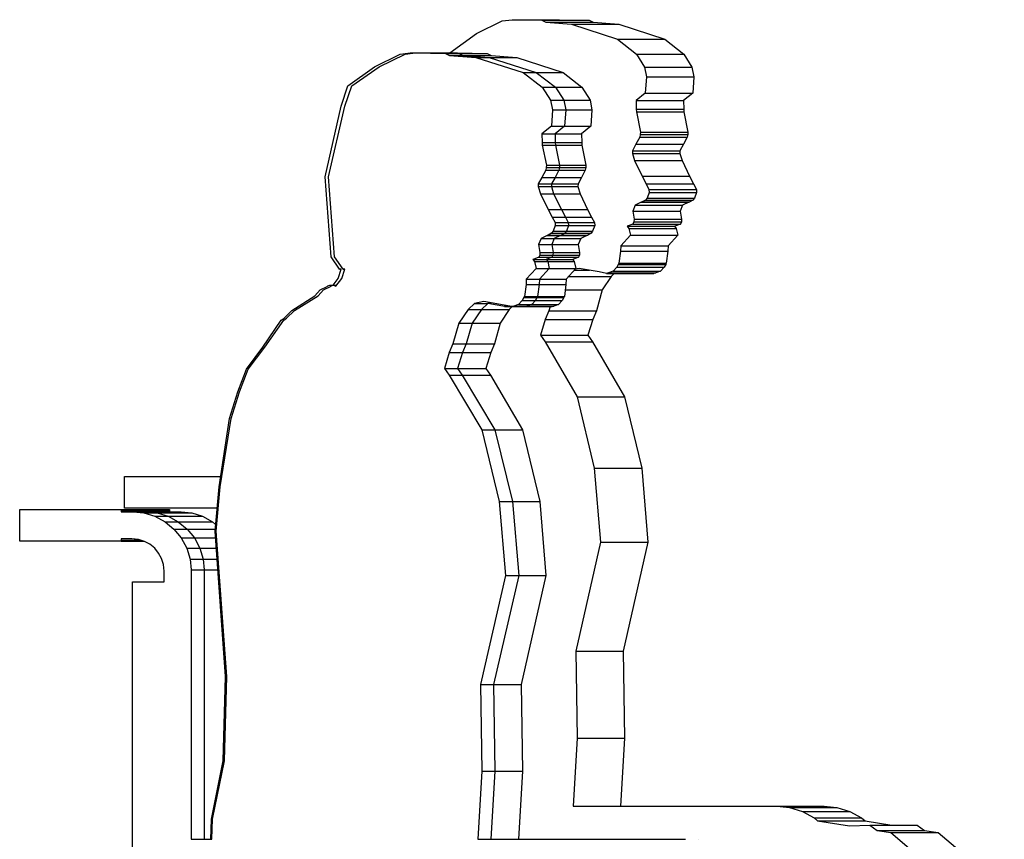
# Model space of a CAD drawing. Header units: millimetres. Extents: x 104309 to 136725, y -2961 to 21551.
# Tile 7 of 21: x 119912 to 120784, y 5400 to 6126. Entities that reach past the tile are written whole.
import ezdxf

# ---------------------------------------------------------------- set-up
doc = ezdxf.new("R2010")
doc.units = ezdxf.units.MM
doc.header["$LTSCALE"] = 0.5
doc.header["$MEASUREMENT"] = 0
doc.linetypes.add('PLINE', pattern=[0])
doc.layers.add('27-- Fast inventar(Nye konstruksjoner)', color=7, linetype='Continuous')

msp = doc.modelspace()

# ---------------------------------------------------------------- linework, layer by layer
at = {"layer": '27-- Fast inventar(Nye konstruksjoner)', "linetype": 'PLINE'}
for p, q in [((120316.65, 6113.48), (120339.4, 6124.63)), ((120339.4, 6124.63), (120348.18, 6125.75)), ((120348.18, 6125.75), (120374.46, 6125.28)), ((120348.18, 6125.75), (120390.18, 6125.75)), ((120374.46, 6125.28), (120377.9, 6123.47)), ((120374.46, 6125.28), (120416.46, 6125.28)), ((120377.9, 6123.47), (120400.62, 6121.72)), ((120377.9, 6123.47), (120419.9, 6123.47)), ((120390.18, 6125.75), (120416.46, 6125.28)), ((120400.62, 6121.72), (120441.54, 6108.44)), ((120400.62, 6121.72), (120442.62, 6121.72)), ((120416.46, 6125.28), (120419.9, 6123.47)), ((120419.9, 6123.47), (120442.62, 6121.72)), ((120442.62, 6121.72), (120483.54, 6108.44)), ((120293.15, 6096.48), (120316.65, 6113.48)), ((120441.54, 6108.44), (120458.2, 6095.36)), ((120441.54, 6108.44), (120483.54, 6108.44)), ((120483.54, 6108.44), (120500.2, 6095.36)), ((120226.39, 6084.1), (120249.13, 6095.25)), ((120230.33, 6084.1), (120253.55, 6095.25)), ((120249.13, 6095.25), (120257.91, 6096.37)), ((120253.55, 6095.25), (120262.51, 6096.37)), ((120257.91, 6096.37), (120261.94, 6096.3)), ((120257.91, 6096.37), (120262.51, 6096.37)), ((120262.51, 6096.37), (120289.35, 6095.9)), ((120262.51, 6096.37), (120274.22, 6096.37)), ((120274.22, 6096.37), (120299.91, 6096.37)), ((120274.22, 6096.37), (120301.05, 6095.9)), ((120289.35, 6095.9), (120292.86, 6094.09)), ((120289.35, 6095.9), (120301.05, 6095.9)), ((120292.86, 6094.09), (120316.06, 6092.34)), ((120292.86, 6094.09), (120304.56, 6094.09)), ((120293.11, 6096.37), (120293.15, 6096.48)), ((120299.91, 6096.37), (120326.19, 6095.9)), ((120301.05, 6095.9), (120326.19, 6095.9)), ((120301.05, 6095.9), (120304.56, 6094.09)), ((120304.56, 6094.09), (120329.63, 6094.09)), ((120304.56, 6094.09), (120327.77, 6092.34)), ((120326.19, 6095.9), (120329.63, 6094.09)), ((120329.63, 6094.09), (120352.36, 6092.34)), ((120458.2, 6095.36), (120465.4, 6083.79)), ((120458.2, 6095.36), (120500.2, 6095.36)), ((120500.2, 6095.36), (120507.41, 6083.79)), ((120316.06, 6092.34), (120357.84, 6079.06)), ((120316.06, 6092.34), (120327.77, 6092.34)), ((120327.77, 6092.34), (120352.36, 6092.34)), ((120327.77, 6092.34), (120369.55, 6079.06)), ((120352.36, 6092.34), (120393.27, 6079.06)), ((120202.88, 6067.1), (120226.39, 6084.1)), ((120206.33, 6067.1), (120230.33, 6084.1)), ((120357.84, 6079.06), (120374.85, 6065.98)), ((120357.84, 6079.06), (120369.55, 6079.06)), ((120369.55, 6079.06), (120393.27, 6079.06)), ((120369.55, 6079.06), (120386.56, 6065.98)), ((120393.27, 6079.06), (120409.93, 6065.98)), ((120465.4, 6083.79), (120467.1, 6075.16)), ((120465.4, 6083.79), (120507.41, 6083.79)), ((120507.41, 6083.79), (120509.11, 6075.16)), ((120467.1, 6075.16), (120466.1, 6060.69)), ((120467.1, 6075.16), (120509.11, 6075.16)), ((120509.11, 6075.16), (120508.1, 6060.69)), ((120196.7, 6049.13), (120202.88, 6067.1)), ((120200.01, 6049.13), (120206.33, 6067.1)), ((120374.85, 6065.98), (120382.21, 6054.41)), ((120374.85, 6065.98), (120386.56, 6065.98)), ((120386.56, 6065.98), (120409.93, 6065.98)), ((120386.56, 6065.98), (120393.91, 6054.41)), ((120409.93, 6065.98), (120417.14, 6054.41)), ((120466.1, 6060.69), (120457.97, 6054.04)), ((120466.1, 6060.69), (120508.1, 6060.69)), ((120508.1, 6060.69), (120499.98, 6054.04)), ((120382.21, 6054.41), (120383.95, 6045.78)), ((120382.21, 6054.41), (120393.91, 6054.41)), ((120393.91, 6054.41), (120417.14, 6054.41)), ((120393.91, 6054.41), (120395.65, 6045.78)), ((120417.14, 6054.41), (120418.84, 6045.78)), ((120457.97, 6054.04), (120458.06, 6046.43)), ((120457.97, 6054.04), (120499.98, 6054.04)), ((120499.98, 6054.04), (120500.07, 6046.43)), ((120182.61, 5986.52), (120196.7, 6049.13)), ((120185.63, 5986.52), (120200.01, 6049.13)), ((120383.95, 6045.78), (120382.92, 6031.31)), ((120383.95, 6045.78), (120395.65, 6045.78)), ((120395.65, 6045.78), (120394.62, 6031.31)), ((120395.65, 6045.78), (120418.84, 6045.78)), ((120418.84, 6045.78), (120417.83, 6031.31)), ((120458.06, 6046.43), (120458.17, 6044.08)), ((120458.06, 6046.43), (120500.07, 6046.43)), ((120458.17, 6044.08), (120461.75, 6026.27)), ((120458.17, 6044.08), (120500.18, 6044.08)), ((120500.07, 6046.43), (120500.18, 6044.08)), ((120500.18, 6044.08), (120503.76, 6026.27)), ((120382.92, 6031.31), (120374.62, 6024.65)), ((120374.62, 6024.65), (120374.72, 6017.05)), ((120374.62, 6024.65), (120386.33, 6024.65)), ((120382.92, 6031.31), (120394.62, 6031.31)), ((120394.62, 6031.31), (120386.33, 6024.65)), ((120386.33, 6024.65), (120409.71, 6024.65)), ((120386.33, 6024.65), (120386.42, 6017.05)), ((120394.62, 6031.31), (120417.83, 6031.31)), ((120417.83, 6031.31), (120409.71, 6024.65)), ((120409.71, 6024.65), (120409.8, 6017.05)), ((120461.65, 6024.19), (120461.24, 6021.79)), ((120461.75, 6026.27), (120461.65, 6024.19)), ((120461.65, 6024.19), (120503.65, 6024.19)), ((120461.75, 6026.27), (120503.76, 6026.27)), ((120503.65, 6024.19), (120503.24, 6021.79)), ((120503.76, 6026.27), (120503.65, 6024.19)), ((120374.72, 6017.05), (120374.83, 6014.7)), ((120374.72, 6017.05), (120386.42, 6017.05)), ((120386.42, 6017.05), (120409.8, 6017.05)), ((120386.42, 6017.05), (120386.53, 6014.7)), ((120409.8, 6017.05), (120409.91, 6014.7)), ((120457.84, 6015.51), (120454.8, 6009.63)), ((120461.24, 6021.79), (120457.84, 6015.51)), ((120457.84, 6015.51), (120499.85, 6015.51)), ((120461.24, 6021.79), (120503.24, 6021.79)), ((120499.85, 6015.51), (120496.81, 6009.63)), ((120503.24, 6021.79), (120499.85, 6015.51)), ((120374.83, 6014.7), (120378.49, 5996.89)), ((120374.83, 6014.7), (120386.53, 6014.7)), ((120386.53, 6014.7), (120409.91, 6014.7)), ((120386.53, 6014.7), (120390.19, 5996.89)), ((120409.91, 6014.7), (120413.49, 5996.89)), ((120454.8, 6009.63), (120454.68, 6007.33)), ((120454.68, 6007.33), (120456.64, 6000.96)), ((120454.68, 6007.33), (120496.68, 6007.33)), ((120454.8, 6009.63), (120496.81, 6009.63)), ((120496.81, 6009.63), (120496.68, 6007.33)), ((120496.68, 6007.33), (120498.65, 6000.96)), ((120456.64, 6000.96), (120463.29, 5987.05)), ((120456.64, 6000.96), (120498.65, 6000.96)), ((120498.65, 6000.96), (120505.29, 5987.05)), ((120377.96, 5992.41), (120374.49, 5986.13)), ((120378.38, 5994.81), (120377.96, 5992.41)), ((120377.96, 5992.41), (120389.66, 5992.41)), ((120378.49, 5996.89), (120378.38, 5994.81)), ((120378.38, 5994.81), (120390.08, 5994.81)), ((120378.49, 5996.89), (120390.19, 5996.89)), ((120389.66, 5992.41), (120386.2, 5986.13)), ((120390.08, 5994.81), (120389.66, 5992.41)), ((120389.66, 5992.41), (120412.98, 5992.41)), ((120390.19, 5996.89), (120390.08, 5994.81)), ((120390.08, 5994.81), (120413.39, 5994.81)), ((120390.19, 5996.89), (120413.49, 5996.89)), ((120412.98, 5992.41), (120409.58, 5986.13)), ((120413.39, 5994.81), (120412.98, 5992.41)), ((120413.49, 5996.89), (120413.39, 5994.81)), ((120187.87, 5915.78), (120182.61, 5986.52)), ((120191, 5915.78), (120185.63, 5986.52)), ((120371.39, 5980.25), (120371.26, 5977.95)), ((120374.49, 5986.13), (120371.39, 5980.25)), ((120371.39, 5980.25), (120383.09, 5980.25)), ((120374.49, 5986.13), (120386.2, 5986.13)), ((120383.09, 5980.25), (120382.96, 5977.95)), ((120386.2, 5986.13), (120383.09, 5980.25)), ((120383.09, 5980.25), (120406.54, 5980.25)), ((120386.2, 5986.13), (120409.58, 5986.13)), ((120406.54, 5980.25), (120406.41, 5977.95)), ((120409.58, 5986.13), (120406.54, 5980.25)), ((120463.29, 5987.05), (120466.81, 5980.33)), ((120463.29, 5987.05), (120505.29, 5987.05)), ((120466.81, 5980.33), (120469.32, 5975.4)), ((120466.81, 5980.33), (120508.81, 5980.33)), ((120505.29, 5987.05), (120508.81, 5980.33)), ((120508.81, 5980.33), (120511.33, 5975.4)), ((120371.26, 5977.95), (120373.26, 5971.58)), ((120371.26, 5977.95), (120382.96, 5977.95)), ((120373.26, 5971.58), (120380.05, 5957.67)), ((120373.26, 5971.58), (120384.97, 5971.58)), ((120382.96, 5977.95), (120406.41, 5977.95)), ((120382.96, 5977.95), (120384.97, 5971.58)), ((120384.97, 5971.58), (120408.38, 5971.58)), ((120384.97, 5971.58), (120391.76, 5957.67)), ((120406.41, 5977.95), (120408.38, 5971.58)), ((120408.38, 5971.58), (120415.03, 5957.67)), ((120469.54, 5972.76), (120467.72, 5967.75)), ((120469.32, 5975.4), (120469.54, 5972.76)), ((120469.32, 5975.4), (120511.33, 5975.4)), ((120469.54, 5972.76), (120511.54, 5972.76)), ((120511.54, 5972.76), (120509.72, 5967.75)), ((120511.33, 5975.4), (120511.54, 5972.76)), ((120462.57, 5964.09), (120457.14, 5961.39)), ((120463.47, 5964.32), (120462.57, 5964.09)), ((120462.57, 5964.09), (120504.58, 5964.09)), ((120466.3, 5965.99), (120463.47, 5964.32)), ((120463.47, 5964.32), (120505.47, 5964.32)), ((120467.72, 5967.75), (120466.3, 5965.99)), ((120466.3, 5965.99), (120508.31, 5965.99)), ((120467.72, 5967.75), (120509.72, 5967.75)), ((120504.58, 5964.09), (120499.15, 5961.39)), ((120505.47, 5964.32), (120504.58, 5964.09)), ((120508.31, 5965.99), (120505.47, 5964.32)), ((120509.72, 5967.75), (120508.31, 5965.99)), ((120380.05, 5957.67), (120383.65, 5950.95)), ((120380.05, 5957.67), (120391.76, 5957.67)), ((120391.76, 5957.67), (120415.03, 5957.67)), ((120391.76, 5957.67), (120395.35, 5950.95)), ((120415.03, 5957.67), (120418.55, 5950.95)), ((120457.14, 5961.39), (120455, 5956.15)), ((120455, 5956.15), (120456.17, 5949.06)), ((120455, 5956.15), (120497, 5956.15)), ((120457.14, 5961.39), (120499.15, 5961.39)), ((120499.15, 5961.39), (120497, 5956.15)), ((120497, 5956.15), (120498.18, 5949.06)), ((120383.65, 5950.95), (120386.21, 5946.02)), ((120383.65, 5950.95), (120395.35, 5950.95)), ((120386.21, 5946.02), (120386.43, 5943.38)), ((120386.21, 5946.02), (120397.92, 5946.02)), ((120395.35, 5950.95), (120418.55, 5950.95)), ((120395.35, 5950.95), (120397.92, 5946.02)), ((120397.92, 5946.02), (120421.06, 5946.02)), ((120397.92, 5946.02), (120398.14, 5943.38)), ((120418.55, 5950.95), (120421.06, 5946.02)), ((120421.06, 5946.02), (120421.28, 5943.38)), ((120456.05, 5946.74), (120455.12, 5944.77)), ((120456.17, 5949.06), (120456.05, 5946.74)), ((120456.05, 5946.74), (120498.05, 5946.74)), ((120456.17, 5949.06), (120498.18, 5949.06)), ((120498.05, 5946.74), (120497.12, 5944.77)), ((120498.18, 5949.06), (120498.05, 5946.74)), ((120383.13, 5936.61), (120380.23, 5934.94)), ((120384.57, 5938.37), (120383.13, 5936.61)), ((120383.13, 5936.61), (120394.83, 5936.61)), ((120386.43, 5943.38), (120384.57, 5938.37)), ((120384.57, 5938.37), (120396.28, 5938.37)), ((120386.43, 5943.38), (120398.14, 5943.38)), ((120394.83, 5936.61), (120391.94, 5934.94)), ((120396.28, 5938.37), (120394.83, 5936.61)), ((120394.83, 5936.61), (120418.04, 5936.61)), ((120398.14, 5943.38), (120396.28, 5938.37)), ((120396.28, 5938.37), (120419.46, 5938.37)), ((120398.14, 5943.38), (120421.28, 5943.38)), ((120418.04, 5936.61), (120415.2, 5934.94)), ((120419.46, 5938.37), (120418.04, 5936.61)), ((120421.28, 5943.38), (120419.46, 5938.37)), ((120450.19, 5942.75), (120450.03, 5942.79)), ((120450.03, 5942.79), (120451.5, 5940.86)), ((120455.12, 5944.77), (120450.19, 5942.75)), ((120450.19, 5942.75), (120492.19, 5942.75)), ((120451.5, 5940.86), (120452.87, 5934.87)), ((120451.5, 5940.86), (120493.5, 5940.86)), ((120455.12, 5944.77), (120497.12, 5944.77)), ((120492.05, 5942.75), (120493.5, 5940.86)), ((120497.12, 5944.77), (120492.19, 5942.75)), ((120493.5, 5940.86), (120494.87, 5934.87)), ((120373.78, 5932.01), (120371.59, 5926.77)), ((120379.32, 5934.7), (120373.78, 5932.01)), ((120373.78, 5932.01), (120385.48, 5932.01)), ((120380.23, 5934.94), (120379.32, 5934.7)), ((120379.32, 5934.7), (120391.03, 5934.7)), ((120380.23, 5934.94), (120391.94, 5934.94)), ((120385.48, 5932.01), (120383.29, 5926.77)), ((120391.03, 5934.7), (120385.48, 5932.01)), ((120385.48, 5932.01), (120408.88, 5932.01)), ((120391.94, 5934.94), (120391.03, 5934.7)), ((120391.03, 5934.7), (120414.31, 5934.7)), ((120391.94, 5934.94), (120415.2, 5934.94)), ((120408.88, 5932.01), (120406.74, 5926.77)), ((120414.31, 5934.7), (120408.88, 5932.01)), ((120415.2, 5934.94), (120414.31, 5934.7)), ((120452.87, 5934.87), (120444.34, 5925.41)), ((120452.87, 5934.87), (120494.87, 5934.87)), ((120494.87, 5934.87), (120486.35, 5925.41)), ((120371.59, 5926.77), (120372.78, 5919.68)), ((120371.59, 5926.77), (120383.29, 5926.77)), ((120372.78, 5919.68), (120372.66, 5917.36)), ((120372.78, 5919.68), (120384.49, 5919.68)), ((120383.29, 5926.77), (120406.74, 5926.77)), ((120383.29, 5926.77), (120384.49, 5919.68)), ((120384.49, 5919.68), (120384.36, 5917.36)), ((120384.49, 5919.68), (120407.91, 5919.68)), ((120406.74, 5926.77), (120407.91, 5919.68)), ((120407.91, 5919.68), (120407.78, 5917.36)), ((120444.13, 5920.7), (120442.69, 5910.06)), ((120444.34, 5925.41), (120444.13, 5920.7)), ((120444.13, 5920.7), (120486.13, 5920.7)), ((120444.34, 5925.41), (120486.35, 5925.41)), ((120486.13, 5920.7), (120484.69, 5910.06)), ((120486.35, 5925.41), (120486.13, 5920.7)), ((120195.39, 5904.7), (120187.87, 5915.78)), ((120198.67, 5904.7), (120191, 5915.78)), ((120366.68, 5913.37), (120366.51, 5913.4)), ((120366.51, 5913.4), (120368.01, 5911.48)), ((120371.71, 5915.39), (120366.68, 5913.37)), ((120366.68, 5913.37), (120378.38, 5913.37)), ((120368.01, 5911.48), (120369.41, 5905.49)), ((120368.01, 5911.48), (120379.72, 5911.48)), ((120372.66, 5917.36), (120371.71, 5915.39)), ((120371.71, 5915.39), (120383.41, 5915.39)), ((120372.66, 5917.36), (120384.36, 5917.36)), ((120378.24, 5913.37), (120379.72, 5911.48)), ((120383.41, 5915.39), (120378.38, 5913.37)), ((120378.38, 5913.37), (120401.93, 5913.37)), ((120379.72, 5911.48), (120403.24, 5911.48)), ((120379.72, 5911.48), (120381.12, 5905.49)), ((120384.36, 5917.36), (120383.41, 5915.39)), ((120383.41, 5915.39), (120406.85, 5915.39)), ((120384.36, 5917.36), (120407.78, 5917.36)), ((120401.79, 5913.37), (120403.24, 5911.48)), ((120406.85, 5915.39), (120401.93, 5913.37)), ((120403.24, 5911.48), (120404.61, 5905.49)), ((120407.78, 5917.36), (120406.85, 5915.39)), ((120194.17, 5896.61), (120196.86, 5904.84)), ((120196.86, 5904.84), (120195.39, 5904.7)), ((120195.39, 5904.7), (120196.82, 5904.7)), ((120197.44, 5896.61), (120200.18, 5904.84)), ((120200.18, 5904.84), (120198.67, 5904.7)), ((120198.67, 5904.7), (120200.14, 5904.7)), ((120369.41, 5905.49), (120360.71, 5896.03)), ((120369.41, 5905.49), (120381.12, 5905.49)), ((120381.12, 5905.49), (120372.41, 5896.03)), ((120381.12, 5905.49), (120404.61, 5905.49)), ((120404.61, 5905.49), (120396.08, 5896.03)), ((120403.17, 5903.9), (120416.6, 5903.9)), ((120407.43, 5905.44), (120403.95, 5904.76)), ((120425.25, 5902.45), (120407.43, 5905.44)), ((120431.79, 5901.01), (120425.25, 5902.45)), ((120437.54, 5902.94), (120433.49, 5901.57)), ((120437.63, 5902.96), (120437.54, 5902.94)), ((120437.54, 5902.94), (120479.55, 5902.94)), ((120440.89, 5906.46), (120437.63, 5902.96)), ((120437.63, 5902.96), (120479.63, 5902.96)), ((120442.18, 5909.06), (120440.89, 5906.46)), ((120440.89, 5906.46), (120482.9, 5906.46)), ((120442.25, 5909.45), (120442.18, 5909.06)), ((120442.18, 5909.06), (120484.19, 5909.06)), ((120442.69, 5910.06), (120442.25, 5909.45)), ((120442.25, 5909.45), (120484.25, 5909.45)), ((120442.69, 5910.06), (120484.69, 5910.06)), ((120479.55, 5902.94), (120475.49, 5901.57)), ((120479.63, 5902.96), (120479.55, 5902.94)), ((120482.9, 5906.46), (120479.63, 5902.96)), ((120484.19, 5909.06), (120482.9, 5906.46)), ((120484.25, 5909.45), (120484.19, 5909.06)), ((120484.69, 5910.06), (120484.25, 5909.45)), ((120189.88, 5890.76), (120194.17, 5896.61)), ((120192.25, 5889.7), (120197.44, 5896.61)), ((120360.71, 5896.03), (120360.49, 5891.32)), ((120360.71, 5896.03), (120372.41, 5896.03)), ((120372.41, 5896.03), (120372.19, 5891.32)), ((120372.41, 5896.03), (120396.08, 5896.03)), ((120396.08, 5896.03), (120395.87, 5891.32)), ((120398.19, 5898.37), (120435.96, 5898.37)), ((120435.96, 5898.37), (120427.86, 5886.43)), ((120433.49, 5901.57), (120431.79, 5901.01)), ((120431.79, 5901.01), (120473.79, 5901.01)), ((120433.49, 5901.57), (120475.49, 5901.57)), ((120438.63, 5901.01), (120435.96, 5898.37)), ((120475.49, 5901.57), (120473.79, 5901.01)), ((120173.66, 5881.32), (120178.26, 5886.37)), ((120176.49, 5881.32), (120181.18, 5886.37)), ((120178.26, 5886.37), (120184.31, 5889.49)), ((120181.18, 5886.37), (120187.36, 5889.49)), ((120184.31, 5889.49), (120185.02, 5890.03)), ((120185.02, 5890.03), (120186.85, 5890.79)), ((120186.85, 5890.79), (120188.26, 5890.1)), ((120186.85, 5890.79), (120189.9, 5890.79)), ((120187.36, 5889.49), (120188.09, 5890.03)), ((120188.09, 5890.03), (120189.96, 5890.79)), ((120189.96, 5890.79), (120192.25, 5889.7)), ((120189.96, 5890.79), (120193.07, 5890.79)), ((120360.49, 5891.32), (120359.02, 5880.68)), ((120360.49, 5891.32), (120372.19, 5891.32)), ((120372.19, 5891.32), (120370.72, 5880.68)), ((120372.19, 5891.32), (120395.87, 5891.32)), ((120395.87, 5891.32), (120394.43, 5880.68)), ((120395.21, 5886.43), (120427.86, 5886.43)), ((120427.86, 5886.43), (120422.76, 5868.05)), ((120153.13, 5868.33), (120173.66, 5881.32)), ((120155.53, 5868.33), (120176.49, 5881.32)), ((120323.02, 5876.06), (120314.96, 5874.52)), ((120341.21, 5873.07), (120323.02, 5876.06)), ((120357.18, 5877.08), (120353.85, 5873.58)), ((120358.5, 5879.68), (120357.18, 5877.08)), ((120357.18, 5877.08), (120368.89, 5877.08)), ((120358.56, 5880.07), (120358.5, 5879.68)), ((120358.5, 5879.68), (120370.2, 5879.68)), ((120359.02, 5880.68), (120358.56, 5880.07)), ((120358.56, 5880.07), (120370.27, 5880.07)), ((120359.02, 5880.68), (120370.72, 5880.68)), ((120368.89, 5877.08), (120365.55, 5873.58)), ((120370.2, 5879.68), (120368.89, 5877.08)), ((120368.89, 5877.08), (120392.63, 5877.08)), ((120370.27, 5880.07), (120370.2, 5879.68)), ((120370.2, 5879.68), (120393.92, 5879.68)), ((120370.72, 5880.68), (120370.27, 5880.07)), ((120370.27, 5880.07), (120393.98, 5880.07)), ((120370.72, 5880.68), (120394.43, 5880.68)), ((120392.63, 5877.08), (120389.36, 5873.58)), ((120393.92, 5879.68), (120392.63, 5877.08)), ((120393.98, 5880.07), (120393.92, 5879.68)), ((120394.43, 5880.68), (120393.98, 5880.07)), ((120146.28, 5861.36), (120153.13, 5868.33)), ((120148.53, 5861.36), (120155.53, 5868.33)), ((120309.25, 5868.99), (120300.99, 5857.05)), ((120314.96, 5874.52), (120309.25, 5868.99)), ((120309.25, 5868.99), (120320.96, 5868.99)), ((120320.96, 5868.99), (120312.69, 5857.05)), ((120314.96, 5874.52), (120326.67, 5874.52)), ((120326.67, 5874.52), (120320.96, 5868.99)), ((120320.96, 5868.99), (120345.69, 5868.99)), ((120334.98, 5873.07), (120326.62, 5874.48)), ((120329.31, 5875.03), (120326.67, 5874.52)), ((120341.52, 5871.63), (120334.98, 5873.07)), ((120345.69, 5868.99), (120337.59, 5857.05)), ((120347.89, 5871.63), (120341.21, 5873.07)), ((120343.22, 5872.19), (120341.52, 5871.63)), ((120341.52, 5871.63), (120347.89, 5871.63)), ((120344.03, 5872.46), (120343.22, 5872.19)), ((120343.22, 5872.19), (120345.29, 5872.19)), ((120348.36, 5871.63), (120345.69, 5868.99)), ((120349.62, 5872.19), (120347.89, 5871.63)), ((120347.89, 5871.63), (120359.59, 5871.63)), ((120353.76, 5873.55), (120349.62, 5872.19)), ((120349.62, 5872.19), (120361.33, 5872.19)), ((120353.85, 5873.58), (120353.76, 5873.55)), ((120353.76, 5873.55), (120365.47, 5873.55)), ((120353.85, 5873.58), (120365.55, 5873.58)), ((120361.33, 5872.19), (120359.59, 5871.63)), ((120359.59, 5871.63), (120383.53, 5871.63)), ((120365.47, 5873.55), (120361.33, 5872.19)), ((120361.33, 5872.19), (120385.23, 5872.19)), ((120365.55, 5873.58), (120365.47, 5873.55)), ((120365.47, 5873.55), (120389.28, 5873.55)), ((120365.55, 5873.58), (120389.36, 5873.58)), ((120380.75, 5868.05), (120377.53, 5860.27)), ((120381.75, 5871.63), (120380.75, 5868.05)), ((120380.75, 5868.05), (120422.76, 5868.05)), ((120385.23, 5872.19), (120383.53, 5871.63)), ((120389.28, 5873.55), (120385.23, 5872.19)), ((120389.36, 5873.58), (120389.28, 5873.55)), ((120422.76, 5868.05), (120419.53, 5860.27)), ((120127.38, 5835.74), (120143.8, 5859.66)), ((120129.24, 5835.74), (120146, 5859.66)), ((120143.8, 5859.66), (120146.28, 5861.36)), ((120146, 5859.66), (120148.53, 5861.36)), ((120377.53, 5860.27), (120373.31, 5846.26)), ((120377.53, 5860.27), (120419.53, 5860.27)), ((120419.53, 5860.27), (120415.32, 5846.26)), ((120300.99, 5857.05), (120295.78, 5838.67)), ((120300.99, 5857.05), (120312.69, 5857.05)), ((120312.69, 5857.05), (120307.48, 5838.67)), ((120312.69, 5857.05), (120337.59, 5857.05)), ((120337.59, 5857.05), (120332.49, 5838.67)), ((120373.31, 5846.26), (120377.44, 5840.45)), ((120373.31, 5846.26), (120415.32, 5846.26)), ((120415.32, 5846.26), (120419.44, 5840.45)), ((120112.96, 5816.17), (120127.38, 5835.74)), ((120114.51, 5816.17), (120129.24, 5835.74)), ((120295.78, 5838.67), (120292.49, 5830.89)), ((120295.78, 5838.67), (120307.48, 5838.67)), ((120307.48, 5838.67), (120304.19, 5830.89)), ((120307.48, 5838.67), (120332.49, 5838.67)), ((120332.49, 5838.67), (120329.27, 5830.89)), ((120377.44, 5840.45), (120405.75, 5791.8)), ((120377.44, 5840.45), (120419.44, 5840.45)), ((120419.44, 5840.45), (120447.76, 5791.8)), ((120292.49, 5830.89), (120288.18, 5816.88)), ((120292.49, 5830.89), (120304.19, 5830.89)), ((120304.19, 5830.89), (120299.89, 5816.88)), ((120304.19, 5830.89), (120329.27, 5830.89)), ((120329.27, 5830.89), (120325.05, 5816.88)), ((120105.34, 5796.28), (120112.96, 5816.17)), ((120106.73, 5796.28), (120114.51, 5816.17)), ((120288.18, 5816.88), (120292.39, 5811.07)), ((120288.18, 5816.88), (120299.89, 5816.88)), ((120299.89, 5816.88), (120325.05, 5816.88)), ((120299.89, 5816.88), (120304.1, 5811.07)), ((120325.05, 5816.88), (120329.18, 5811.07)), ((120292.39, 5811.07), (120321.3, 5762.42)), ((120292.39, 5811.07), (120304.1, 5811.07)), ((120304.1, 5811.07), (120329.18, 5811.07)), ((120304.1, 5811.07), (120333.01, 5762.42)), ((120329.18, 5811.07), (120357.49, 5762.42)), ((120098.09, 5772.59), (120105.34, 5796.28)), ((120099.32, 5772.59), (120106.73, 5796.28)), ((120405.75, 5791.8), (120420.95, 5728.49)), ((120405.75, 5791.8), (120447.76, 5791.8)), ((120447.76, 5791.8), (120462.95, 5728.49)), ((120088.81, 5712.12), (120098.09, 5772.59)), ((120089.85, 5712.12), (120099.32, 5772.59)), ((120321.3, 5762.42), (120336.82, 5699.11)), ((120321.3, 5762.42), (120333.01, 5762.42)), ((120333.01, 5762.42), (120357.49, 5762.42)), ((120333.01, 5762.42), (120348.52, 5699.11)), ((120357.49, 5762.42), (120372.68, 5699.11)), ((120420.95, 5728.49), (120426.35, 5662.9)), ((120420.95, 5728.49), (120462.95, 5728.49)), ((120462.95, 5728.49), (120468.36, 5662.9)), ((120005.1, 5721.01), (120005.1, 5721.27)), ((120005.1, 5721.27), (120090.21, 5721.27)), ((120005.1, 5720.21), (120005.1, 5721.01)), ((120005.1, 5718.92), (120005.1, 5720.21)), ((120005.1, 5717.17), (120005.1, 5718.92)), ((120005.1, 5715.05), (120005.1, 5717.17)), ((120005.1, 5712.63), (120005.1, 5715.05)), ((120005.1, 5710.01), (120005.1, 5712.63)), ((120005.1, 5707.27), (120005.1, 5710.01)), ((120085.16, 5672.77), (120088.81, 5712.12)), ((120086.13, 5672.77), (120089.85, 5712.12)), ((120005.1, 5704.54), (120005.1, 5707.27)), ((120005.1, 5701.92), (120005.1, 5704.54)), ((120005.1, 5699.5), (120005.1, 5701.92)), ((120005.1, 5697.38), (120005.1, 5699.5)), ((120005.1, 5695.63), (120005.1, 5697.38)), ((120005.1, 5694.34), (120005.1, 5695.63)), ((120005.1, 5693.54), (120005.1, 5694.34)), ((120005.1, 5693.27), (120005.1, 5693.54)), ((120087.06, 5693.27), (120005.1, 5693.27)), ((120336.82, 5699.11), (120342.34, 5633.52)), ((120336.82, 5699.11), (120348.52, 5699.11)), ((120348.52, 5699.11), (120372.68, 5699.11)), ((120348.52, 5699.11), (120354.04, 5633.52)), ((120372.68, 5699.11), (120378.09, 5633.52)), ((119912.22, 5691.62), (119912.22, 5691.89)), ((119912.22, 5691.89), (120002.06, 5691.89)), ((119912.22, 5690.83), (119912.22, 5691.62)), ((119912.22, 5689.53), (119912.22, 5690.83)), ((119912.22, 5687.79), (119912.22, 5689.53)), ((119912.22, 5685.67), (119912.22, 5687.79)), ((119912.22, 5683.25), (119912.22, 5685.67)), ((120002.06, 5691.89), (120002.06, 5691.62)), ((120002.06, 5691.89), (120013.77, 5691.89)), ((120002.06, 5691.62), (120002.06, 5690.83)), ((120002.06, 5691.62), (120013.77, 5691.62)), ((120002.06, 5690.83), (120002.06, 5689.89)), ((120002.06, 5690.83), (120013.77, 5690.83)), ((120002.06, 5689.89), (120012.63, 5689.89)), ((120012.63, 5689.89), (120022.18, 5688.95)), ((120012.63, 5689.89), (120024.34, 5689.89)), ((120013.77, 5691.89), (120044.83, 5691.89)), ((120013.77, 5691.89), (120013.77, 5691.62)), ((120013.77, 5691.62), (120044.83, 5691.62)), ((120013.77, 5691.62), (120013.77, 5690.83)), ((120013.77, 5690.83), (120044.83, 5690.83)), ((120013.77, 5690.83), (120013.77, 5689.89)), ((120022.18, 5688.95), (120031.93, 5685.99)), ((120022.18, 5688.95), (120033.89, 5688.95)), ((120024.34, 5689.89), (120055.19, 5689.89)), ((120024.34, 5689.89), (120033.89, 5688.95)), ((120031.93, 5685.99), (120040.92, 5681.18)), ((120031.93, 5685.99), (120043.64, 5685.99)), ((120033.89, 5688.95), (120064.54, 5688.95)), ((120033.89, 5688.95), (120043.64, 5685.99)), ((120043.64, 5685.99), (120074.09, 5685.99)), ((120043.64, 5685.99), (120052.62, 5681.18)), ((120044.83, 5691.89), (120044.83, 5691.62)), ((120044.83, 5691.62), (120044.83, 5690.83)), ((120044.83, 5690.83), (120044.83, 5689.89)), ((120055.19, 5689.89), (120064.54, 5688.95)), ((120064.54, 5688.95), (120074.09, 5685.99)), ((120074.09, 5685.99), (120082.89, 5681.18)), ((119912.22, 5680.62), (119912.22, 5683.25)), ((119912.22, 5677.89), (119912.22, 5680.62)), ((119912.22, 5675.16), (119912.22, 5677.89)), ((119912.22, 5672.54), (119912.22, 5675.16)), ((120040.92, 5681.18), (120048.79, 5674.7)), ((120040.92, 5681.18), (120052.62, 5681.18)), ((120052.62, 5681.18), (120082.89, 5681.18)), ((120052.62, 5681.18), (120060.5, 5674.7)), ((120082.89, 5681.18), (120085.72, 5678.8)), ((119912.22, 5670.12), (119912.22, 5672.54)), ((119912.22, 5667.99), (119912.22, 5670.12)), ((119912.22, 5666.25), (119912.22, 5667.99)), ((120048.79, 5674.7), (120055.25, 5666.82)), ((120048.79, 5674.7), (120060.5, 5674.7)), ((120055.25, 5666.82), (120060.06, 5657.81)), ((120055.25, 5666.82), (120066.96, 5666.82)), ((120060.5, 5674.7), (120085.34, 5674.7)), ((120060.5, 5674.7), (120066.96, 5666.82)), ((120066.96, 5666.82), (120085.59, 5666.82)), ((120066.96, 5666.82), (120071.76, 5657.81)), ((120094.42, 5544.16), (120085.16, 5672.77)), ((120095.58, 5544.16), (120086.13, 5672.77)), ((119912.22, 5664.96), (119912.22, 5666.25)), ((119912.22, 5664.16), (119912.22, 5664.96)), ((119912.22, 5663.89), (119912.22, 5664.16)), ((120002.06, 5663.89), (119912.22, 5663.89)), ((120011.46, 5665.89), (120002.06, 5665.89)), ((120002.06, 5665.89), (120002.06, 5664.96)), ((120002.06, 5664.96), (120002.06, 5664.16)), ((120002.06, 5664.96), (120013.77, 5664.96)), ((120002.06, 5664.16), (120002.06, 5663.89)), ((120002.06, 5664.16), (120013.77, 5664.16)), ((120002.06, 5663.89), (120013.77, 5663.89)), ((120017.49, 5665.3), (120011.46, 5665.89)), ((120013.77, 5665.67), (120013.77, 5664.96)), ((120013.77, 5664.96), (120018.6, 5664.96)), ((120013.77, 5664.96), (120013.77, 5664.16)), ((120013.77, 5664.16), (120021.22, 5664.16)), ((120013.77, 5664.16), (120013.77, 5663.89)), ((120013.77, 5663.89), (120022.11, 5663.89)), ((120022.72, 5663.71), (120017.49, 5665.3)), ((120027.54, 5661.13), (120022.72, 5663.71)), ((120031.77, 5657.65), (120027.54, 5661.13)), ((120035.24, 5653.42), (120031.77, 5657.65)), ((120060.06, 5657.81), (120063.01, 5648.05)), ((120060.06, 5657.81), (120071.76, 5657.81)), ((120071.76, 5657.81), (120086.24, 5657.81)), ((120071.76, 5657.81), (120074.72, 5648.05)), ((120426.35, 5662.9), (120404.57, 5566.37)), ((120426.35, 5662.9), (120468.36, 5662.9)), ((120468.36, 5662.9), (120446.57, 5566.37)), ((120037.82, 5648.59), (120035.24, 5653.42)), ((120039.4, 5643.34), (120037.82, 5648.59)), ((120039.4, 5643.34), (120039.26, 5643.83)), ((120039.98, 5637.3), (120039.4, 5643.34)), ((120040, 5637.3), (120039.4, 5643.34)), ((120063.01, 5648.05), (120063.96, 5638.48)), ((120063.01, 5648.05), (120074.72, 5648.05)), ((120074.72, 5648.05), (120086.94, 5648.05)), ((120074.72, 5648.05), (120075.66, 5638.48)), ((120039.98, 5627.89), (120039.98, 5637.3)), ((120040, 5627.89), (120040, 5637.3)), ((120063.96, 5638.48), (120063.96, 5399.89)), ((120063.96, 5638.48), (120075.66, 5638.48)), ((120075.66, 5638.48), (120087.63, 5638.48)), ((120075.66, 5638.48), (120075.66, 5399.89)), ((120342.34, 5633.52), (120320.1, 5536.99)), ((120354.04, 5633.52), (120331.8, 5536.99)), ((120342.34, 5633.52), (120354.04, 5633.52)), ((120354.04, 5633.52), (120378.09, 5633.52)), ((120378.09, 5633.52), (120356.31, 5536.99)), ((120012.04, 5353.95), (120012.04, 5627.89)), ((120012.04, 5627.89), (120019.03, 5627.89)), ((120019.03, 5627.89), (120040, 5627.89)), ((120404.57, 5566.37), (120405.69, 5489.52)), ((120404.57, 5566.37), (120446.57, 5566.37)), ((120446.57, 5566.37), (120447.7, 5489.52)), ((120092.34, 5469.46), (120094.42, 5544.16)), ((120093.46, 5469.46), (120095.58, 5544.16)), ((120320.1, 5536.99), (120321.24, 5460.14)), ((120320.1, 5536.99), (120331.8, 5536.99)), ((120331.8, 5536.99), (120356.31, 5536.99)), ((120331.8, 5536.99), (120332.95, 5460.14)), ((120356.31, 5536.99), (120357.43, 5460.14)), ((120405.69, 5489.52), (120402.24, 5429.27)), ((120405.69, 5489.52), (120447.7, 5489.52)), ((120447.7, 5489.52), (120444.25, 5429.27)), ((120081.97, 5417.61), (120092.34, 5469.46)), ((120082.87, 5417.61), (120093.46, 5469.46)), ((120321.24, 5460.14), (120317.72, 5399.89)), ((120321.24, 5460.14), (120332.95, 5460.14)), ((120332.95, 5460.14), (120329.43, 5399.89)), ((120332.95, 5460.14), (120357.43, 5460.14)), ((120357.43, 5460.14), (120353.98, 5399.89)), ((120402.24, 5429.27), (120582.52, 5429.27)), ((120582.52, 5429.27), (120593.78, 5428.14)), ((120582.52, 5429.27), (120624.51, 5429.27)), ((120593.78, 5428.14), (120605.16, 5424.61)), ((120593.78, 5428.14), (120635.78, 5428.14)), ((120605.16, 5424.61), (120615.65, 5418.87)), ((120605.16, 5424.61), (120647.17, 5424.61)), ((120624.51, 5429.27), (120635.78, 5428.14)), ((120635.78, 5428.14), (120647.17, 5424.61)), ((120647.17, 5424.61), (120657.66, 5418.87)), ((120081.36, 5399.89), (120081.97, 5417.61)), ((120082.25, 5399.89), (120082.87, 5417.61)), ((120615.65, 5418.87), (120618.65, 5416.36)), ((120615.65, 5418.87), (120657.66, 5418.87)), ((120618.65, 5416.36), (120646.93, 5411.75)), ((120618.65, 5416.36), (120660.66, 5416.36)), ((120657.66, 5418.87), (120660.66, 5416.36)), ((120660.66, 5416.36), (120684.29, 5412.5)), ((120646.93, 5411.75), (120664.88, 5412.5)), ((120664.88, 5412.5), (120671.32, 5407.77)), ((120664.88, 5412.5), (120706.89, 5412.5)), ((120671.32, 5407.77), (120683.52, 5405.78)), ((120671.32, 5407.77), (120713.33, 5407.77)), ((120683.52, 5405.78), (120741.94, 5356.46)), ((120683.52, 5405.78), (120725.52, 5405.78)), ((120706.89, 5412.5), (120713.33, 5407.77)), ((120713.33, 5407.77), (120725.52, 5405.78)), ((120725.52, 5405.78), (120783.95, 5356.46)), ((120063.96, 5399.89), (120082.25, 5399.89)), ((120317.72, 5399.89), (120501.79, 5399.89)), ((120513.49, 5399.89), (120513.5, 5399.89))]:
    msp.add_line(p, q, dxfattribs=at)

doc.saveas('drawing.dxf')
